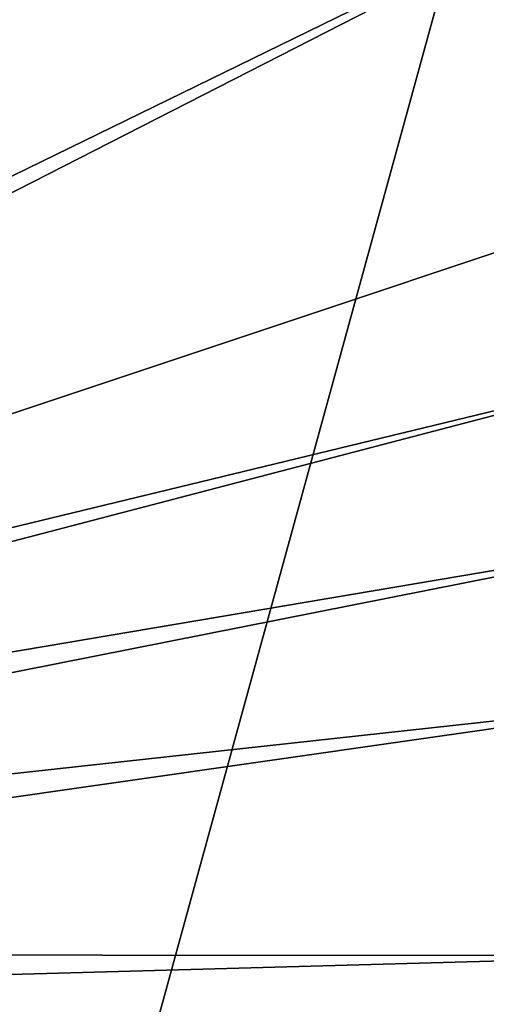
# Model space of a CAD drawing. Header units: metres. Extents: x -1004 to 0, y -808 to 0.
# Tile 72 of 127: x -215 to -117, y -646 to -440. Entities that reach past the tile are written whole.
import ezdxf

# ---------------------------------------------------------------- set-up
doc = ezdxf.new("R2010")
doc.units = ezdxf.units.M

msp = doc.modelspace()

# ---------------------------------------------------------------- linework, layer by layer
at = {"layer": 'None012349'}
for points in [[(-10, -10, 90), (-502.018646, -625.846375, 90), (-994.037292, -10, 90)], [(-494.003571, -626.560364, 90), (-502.018646, -625.846375, 90), (-10, -10, 90)], [(-485.779327, -628.854126, 90), (-494.003571, -626.560364, 90), (-10, -10, 90)], [(-477.800262, -632.855408, 90), (-485.779327, -628.854126, 90), (-10, -10, 90)], [(-10, -10, 90), (-470.61264, -638.481506, 90), (-477.800262, -632.855408, 90)], [(-217.024689, -763.271118, 90), (-470.61264, -638.481506, 90), (-10, -10, 90)], [(-10.00001, -794.032166, 90), (-217.024689, -763.271118, 90), (-10, -10, 90)], [(-405.341431, -78.099579, 118.659828), (-490.16217, -606.131226, 109.443001), (-63.327908, -322.10611, 114.400681)], [(-490.16217, -606.131226, 109.443001), (-62.766594, -397.573273, 113.083397), (-63.327908, -322.10611, 114.400681)], [(-490.16217, -606.131226, 109.443001), (-478.035339, -609.617432, 109.382149), (-62.766594, -397.573273, 113.083397)], [(-478.035339, -609.617432, 109.382149), (-63.959824, -471.626282, 111.790794), (-62.766594, -397.573273, 113.083397)], [(-65.250557, -509.738708, 111.125542), (-63.959824, -471.626282, 111.790794), (-478.035339, -609.617432, 109.382149)], [(-467.644836, -614.846802, 109.290871), (-65.250557, -509.738708, 111.125542), (-478.035339, -609.617432, 109.382149)], [(-66.968597, -547.130066, 110.47287), (-65.250557, -509.738708, 111.125542), (-467.644836, -614.846802, 109.290871)], [(-455.945892, -624.124634, 109.128922), (-66.968597, -547.130066, 110.47287), (-467.644836, -614.846802, 109.290871)], [(-68.964417, -581.773499, 109.868164), (-66.968597, -547.130066, 110.47287), (-455.945892, -624.124634, 109.128922)], [(-446.666656, -635.821777, 108.924751), (-68.964417, -581.773499, 109.868164), (-455.945892, -624.124634, 109.128922)], [(-72.884094, -636.042603, 108.920898), (-68.964417, -581.773499, 109.868164), (-446.666656, -635.821777, 108.924751)], [(-441.436462, -646.210693, 108.743408), (-72.884094, -636.042603, 108.920898), (-446.666656, -635.821777, 108.924751)], [(-441.436462, -646.210693, 108.743408), (-255.833923, -733.557312, 107.218773), (-72.884094, -636.042603, 108.920898)], [(-255.833923, -733.557312, 107.218773), (-207.962906, -730.439575, 107.273193), (-72.884094, -636.042603, 108.920898)], [(-72.884094, -636.042603, 108.920898), (-207.962906, -730.439575, 107.273193), (-154.442978, -726.27771, 107.345833)], [(-154.442978, -726.27771, 107.345833), (-75.55426, -666.93512, 108.381668), (-72.884094, -636.042603, 108.920898)]]:
    msp.add_3dface(points, dxfattribs=at)

doc.saveas('drawing.dxf')
